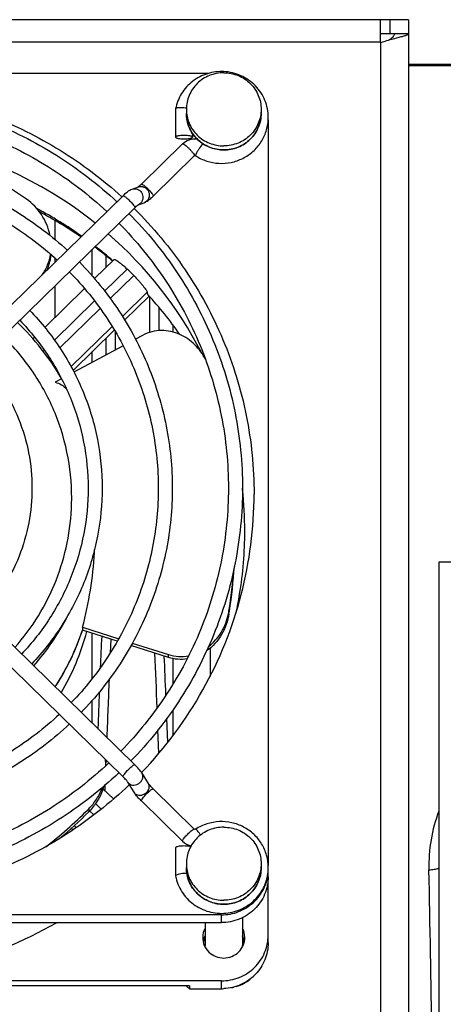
# Model space of a CAD drawing. Extents: x -1709 to 1181, y 8 to 1580.
# Tile 11 of 71: x -870 to -825, y 350 to 455. Entities that reach past the tile are written whole.
import ezdxf

# ---------------------------------------------------------------- set-up
doc = ezdxf.new("R2010")
doc.units = 0
doc.header["$LTSCALE"] = 65.395
doc.layers.get('0').update_dxf_attribs({"linetype": 'CONTINUOUS'})
doc.layers.add('3_ALL_AXES', color=7, linetype='CONTINUOUS')

msp = doc.modelspace()

# ---------------------------------------------------------------- linework, layer by layer
at = {"color": 3, "linetype": 'CONTINUOUS'}
for p, q in [((-828.28, 455.2), (-958.28, 455.2)), ((-831.28, 452.75), (-831.28, 455.2)), ((-828.28, 453.7), (-828.28, 337.64)), ((-831.28, 452.75), (-831.26, 452.76))]:
    msp.add_line(p, q, dxfattribs=at)
at = {"color": 9, "linetype": 'CONTINUOUS'}
for p, q in [((-830.28, 455.2), (-830.28, 453.7)), ((-955.28, 452.82), (-831.28, 452.82)), ((-831.28, 452.75), (-831.28, 337.64)), ((-732.78, 450.25), (-828.28, 450.25)), ((-851.17, 440.66), (-851.18, 440.64)), ((-855.57, 436.35), (-855.58, 436.33)), ((-857.53, 435.1), (-857.54, 435.08)), ((-866.06, 431.67), (-866.06, 433.72)), ((-862.08, 427.77), (-862.08, 430.64)), ((-860.62, 429.94), (-860.62, 428.69)), ((-866.06, 429.26), (-866.06, 429.69)), ((-858.36, 428.52), (-860.77, 426.16)), ((-857.65, 427.82), (-860.16, 425.37)), ((-866.06, 423.36), (-866.06, 426.74)), ((-856.21, 426.05), (-858.87, 423.45)), ((-855.94, 421.75), (-855.94, 425.54)), ((-861.84, 425.11), (-866.13, 420.91)), ((-861.25, 424.3), (-865.56, 420.09)), ((-854.94, 421.93), (-854.94, 424.39)), ((-859.97, 422.38), (-864.36, 418.08)), ((-853.48, 422.55), (-853.48, 421.79)), ((-859.63, 421.81), (-859.63, 419.87)), ((-860.62, 421.11), (-860.62, 419.33)), ((-867.22, 419.85), (-867.34, 419.73)), ((-862.08, 418.55), (-862.08, 419.69)), ((-866.66, 419.02), (-866.74, 418.94)), ((-847.47, 391.63), (-847.47, 391.94)), ((-862.08, 384.76), (-862.08, 389.56)), ((-860.1, 388.93), (-860.16, 387.47)), ((-849.5, 387.96), (-849.5, 384.94)), ((-853.94, 386.97), (-853.94, 387.28)), ((-853.48, 386.85), (-853.48, 384.09)), ((-862.08, 379.95), (-862.08, 382.4)), ((-853.48, 381.36), (-853.48, 378.6)), ((-854.01, 377.93), (-854.11, 380.48)), ((-854.96, 376.75), (-855.06, 379.22)), ((-860.63, 376), (-860.64, 375.69)), ((-860.63, 376), (-860.64, 375.69)), ((-858.8, 374.22), (-858.8, 374.24)), ((-860.73, 373.31), (-860.75, 372.74)), ((-862.46, 370.79), (-862.46, 370.48)), ((-861.14, 370.74), (-861.75, 371.34)), ((-856.84, 371.63), (-856.85, 371.65)), ((-861.93, 370.13), (-862.37, 370.56)), ((-863.8, 368.78), (-864.02, 368.99)), ((-852.43, 367.33), (-852.44, 367.35)), ((-848.28, 358.61), (-848.28, 359.44)), ((-848.28, 351.54), (-848.28, 352.38))]:
    msp.add_line(p, q, dxfattribs=at)
at = {"color": 7, "linetype": 'CONTINUOUS'}
for p, q in [((-828.28, 455.2), (-828.28, 453.7)), ((-828.28, 453.7), (-831.28, 453.7)), ((-849.72, 449.43), (-928.84, 449.43)), ((-853.18, 445.66), (-853.18, 445.65)), ((-853.18, 445.65), (-853.18, 442.63)), ((-843.28, 444.5), (-843.28, 364.72)), ((-851.38, 443.06), (-851.38, 442.63)), ((-856.84, 437.62), (-852.43, 441.93)), ((-855.58, 436.33), (-851.18, 440.64)), ((-857.83, 437.08), (-857.15, 437.32)), ((-885.67, 410.09), (-858.8, 436.37)), ((-884.41, 408.8), (-857.54, 435.08)), ((-857.17, 435.4), (-856.55, 435.62)), ((-859.74, 429.55), (-861.84, 427.5)), ((-862.91, 426.45), (-867.17, 422.28)), ((-856.01, 425.63), (-858.63, 423.06)), ((-856.16, 425.79), (-856.21, 426.05)), ((-859.73, 421.98), (-864.14, 417.67)), ((-856.71, 421.43), (-857.48, 421.02)), ((-868.25, 421.22), (-868.43, 421.05)), ((-858.8, 420.31), (-864.04, 417.49)), ((-865.37, 416.78), (-866.06, 416.41)), ((-857.54, 375.5), (-884.41, 401.79)), ((-858.8, 374.22), (-885.67, 400.5)), ((-863.13, 390.2), (-863.13, 389.89)), ((-863.13, 390.2), (-859.26, 388.97)), ((-859.41, 388.71), (-863.13, 389.89)), ((-853.94, 386.97), (-857.95, 388.24)), ((-857.81, 388.51), (-853.94, 387.28)), ((-856.09, 373.5), (-856.76, 374.59)), ((-859.83, 371.84), (-860.94, 372.93)), ((-857.61, 372.55), (-858.29, 373.64)), ((-851.18, 368.61), (-855.58, 372.92)), ((-852.43, 367.33), (-856.84, 371.63)), ((-864.18, 368.52), (-864.35, 368.69)), ((-853.18, 366.62), (-853.18, 363.6)), ((-843.28, 356.43), (-843.28, 364.25)), ((-848.28, 359.44), (-930.28, 359.44)), ((-930.28, 358.61), (-848.28, 358.61)), ((-848.28, 352.38), (-930.28, 352.38)), ((-851.7, 351.86), (-926.87, 351.86)), ((-851.7, 351.86), (-851.7, 351.54)), ((-851.7, 351.54), (-848.28, 351.54))]:
    msp.add_line(p, q, dxfattribs=at)
at = {"color": 6, "linetype": 'CONTINUOUS'}
for p, q in [((-732.78, 450.42), (-828.28, 450.42)), ((-825.03, 397.18), (-825.03, 227.18)), ((-782.53, 397.18), (-825.03, 397.18))]:
    msp.add_line(p, q, dxfattribs=at)
at = {"color": 9, "linetype": 'CONTINUOUS'}
for points in [[(-854.01, 377.93), (-854.08, 379.6), (-854.11, 380.48)], [(-854.96, 376.75), (-854.99, 377.58), (-855.06, 379.22)]]:
    msp.add_lwpolyline(points, dxfattribs=at)
at = {"color": 7, "linetype": 'CONTINUOUS'}
for centre, radius, start, end in [((-852.69, 441.73), 4.05, 80.5249, 84.2161), ((-848.1, 444.74), 4.83, 357.6331, 359.9964), ((-889.16, 399.07), 43.95, 51.4687, 80.2495), ((-851.09, 440.56), 0.107, 56.9169, 64.604), ((-859.34, 440.06), 3.49, 310.1572, 311.2717), ((-853.71, 431.17), 5.47, 133.3356, 134.3723), ((-856.9, 435.02), 0.467, 123.0567, 124.4558), ((-889, 395.64), 44.6, 54.6914, 61.9171), ((-888.36, 400.06), 42.68, 27.251, 49.0485), ((-888.79, 395.95), 44.22, 49.1772, 52.329), ((-888.61, 396.89), 43.77, 44.9854, 46.2804), ((-888.38, 396.36), 43.65, 35.2267, 42.4044), ((-888.75, 403.25), 27.03, 30.2867, 46.3349), ((-887.42, 400.49), 41.64, 6.1407, 6.3346), ((-887.45, 400.49), 41.67, 0.0038, 6.1401), ((-887.41, 404.44), 42.62, 345.414, 359.9964), ((-887.43, 400.49), 41.65, 350.6657, 359.9981), ((-902.5, 400.58), 40.72, 345.23, 356.6514), ((-902.63, 400.59), 40.85, 356.6472, 357.0969), ((-901.4, 400.59), 54.62, 350.8834, 355.7173), ((-901.41, 400.28), 54.63, 351.2081, 356.26), ((-888.01, 404.64), 43.26, 316.1444, 345.3579), ((-887.51, 400.5), 41.73, 347.8448, 350.6656), ((-853.79, 392.95), 6.4, 348.1449, 350.881), ((-901.25, 400.26), 54.46, 350.8811, 351.2061), ((-888.39, 398.29), 26.62, 327.0892, 341.6135), ((-888.37, 396.61), 26.6, 329.7034, 345.0376), ((-888.28, 398.25), 26.51, 340.9125, 341.6235), ((-888.44, 398.31), 26.67, 327.1017, 340.8926), ((-866.42, 375.22), 5.8, 2.0576, 8.2287), ((-899, 407.45), 51.76, 314.6688, 314.9068), ((-851.6, 376.99), 7.49, 225.4825, 225.6328), ((-898.67, 407.1), 51.29, 308.036, 314.6841), ((-898.82, 406.95), 51.51, 310.1768, 314.9129), ((-866.77, 374.81), 6.12, 314.9089, 317.0772), ((-851.1, 368.69), 1.91, 225.6784, 257.7307), ((-851.84, 359.58), 4.31, 91.8769, 95.8897), ((-889.25, 399.16), 46.79, 269.9671, 299.9126), ((-848.1, 356.18), 2.13, 155.0118, 158.922), ((-847.96, 356.18), 2.13, 21.1139, 24.9717), ((-848.11, 356.19), 2.12, 162.1355, 172.1843), ((-848.11, 356.19), 2.12, 158.9225, 162.1267), ((-848.12, 356.15), 1.92, 179.9995, 184.4488), ((-847.95, 356.15), 1.92, 355.5179, 359.9997), ((-847.95, 356.19), 2.12, 17.5123, 21.1138), ((-847.95, 356.19), 2.12, 7.7972, 17.5023), ((-848.1, 356.31), 5.97, 228.2583, 231.0642), ((-848.1, 356.31), 5.97, 231.0638, 232.9518), ((-848.28, 356.64), 5.1, 270.0018, 272.8289)]:
    msp.add_arc(centre, radius, start, end, dxfattribs=at)
at = {"color": 9, "linetype": 'CONTINUOUS'}
for centre, radius, start, end in [((-848.2, 445.18), 3.83, 180.0106, 187.6614), ((-856.88, 436.55), 0.811, 106.7274, 109.3046), ((-857.5, 436.14), 0.808, 289.3035, 295.3798), ((-888.62, 403.72), 26.89, 318.9582, 332.6396), ((-2671.39, 308.32), 1817.72, 2.31007, 2.49444), ((-2680.17, 307.92), 1827.5, 2.35341, 2.48355), ((911.02, 310.17), 1772.87, 177.59289, 177.7932), ((908.72, 310.23), 1771.56, 177.63635, 177.76318), ((-809.19, 364.63), 16.92, 159.5382, 181.2284), ((-848.2, 364.49), 3.83, 180.0106, 187.6614), ((-3138.58, 314.88), 2313.01, 0.33545, 1.2234)]:
    msp.add_arc(centre, radius, start, end, dxfattribs=at)
at = {"color": 3, "linetype": 'CONTINUOUS'}
for points, knots in [([(-831.26, 452.76), (-831.1, 452.82), (-830.48, 453.01), (-829.86, 453.17), (-829.41, 453.29)], [0, 0, 0, 0, 0.27099, 1, 1, 1, 1]), ([(-829.41, 453.29), (-829.25, 453.33), (-828.97, 453.41), (-828.65, 453.49), (-828.46, 453.57), (-828.36, 453.61), (-828.28, 453.66), (-828.28, 453.7)], [0, 0, 0, 0, 0.403225, 0.709135, 0.82174, 0.906578, 1, 1, 1, 1])]:
    msp.add_open_spline(points, degree=3, knots=knots, dxfattribs=at)
at = {"color": 7, "linetype": 'CONTINUOUS'}
for points, knots in [([(-830.36, 453.03), (-830.28, 453.09), (-830.13, 453.2), (-829.94, 453.36), (-829.82, 453.53), (-829.78, 453.65), (-829.78, 453.7)], [0, 0, 0, 0, 0.331968, 0.605594, 0.822293, 1, 1, 1, 1]), ([(-848.02, 449.65), (-848.61, 449.68), (-849.81, 449.52), (-851.42, 448.69), (-852.63, 447.36), (-853.07, 446.24), (-853.18, 445.66)], [0, 0, 0, 0, 0.251484, 0.502213, 0.751676, 1, 1, 1, 1]), ([(-843.27, 444.74), (-843.27, 445.36), (-843.51, 446.62), (-844.57, 448.22), (-846.14, 449.32), (-847.39, 449.62), (-848.02, 449.65)], [0, 0, 0, 0, 0.248341, 0.497628, 0.74829, 1, 1, 1, 1]), ([(-919.65, 436.25), (-917.61, 438.11), (-913.17, 441.46), (-905.69, 445.17), (-897.63, 447.45), (-889.28, 448.22), (-880.93, 447.45), (-872.88, 445.17), (-865.4, 441.46), (-860.95, 438.11), (-858.92, 436.25)], [0, 0, 0, 0, 0.124435, 0.249331, 0.374572, 0.5, 0.625428, 0.750669, 0.875565, 1, 1, 1, 1]), ([(-852.28, 445.76), (-852.39, 445.77), (-852.6, 445.78), (-852.88, 445.77), (-853.06, 445.75), (-853.17, 445.7), (-853.18, 445.66)], [0, 0, 0, 0, 0.362994, 0.673689, 0.891572, 1, 1, 1, 1]), ([(-869.11, 435.99), (-872.47, 438.36), (-879.69, 442.22), (-887.65, 444.14), (-891.61, 444.54)], [0, 0, 0, 0, 0.508814, 1, 1, 1, 1]), ([(-848.03, 441.27), (-848.55, 441.27), (-849.6, 441.47), (-850.93, 442.34), (-851.82, 443.64), (-852.03, 444.67), (-852.03, 445.18)], [0, 0, 0, 0, 0.252318, 0.503257, 0.752305, 1, 1, 1, 1]), ([(-851.04, 440.65), (-850.67, 440.41), (-849.87, 440.03), (-848.56, 439.78), (-847.23, 439.88), (-845.98, 440.31), (-844.88, 441.06), (-844.01, 442.06), (-843.45, 443.24), (-843.29, 444.11), (-843.27, 444.54)], [0, 0, 0, 0, 0.125352, 0.25098, 0.376673, 0.50217, 0.627275, 0.751899, 0.876087, 1, 1, 1, 1]), ([(-844.03, 445.18), (-844.03, 444.67), (-844.24, 443.64), (-845.13, 442.34), (-846.46, 441.47), (-847.51, 441.27), (-848.03, 441.27)], [0, 0, 0, 0, 0.247695, 0.496743, 0.747682, 1, 1, 1, 1]), ([(-851.38, 442.63), (-851.38, 442.67), (-851.45, 442.71), (-851.54, 442.74), (-851.7, 442.78), (-851.95, 442.81), (-852.28, 442.83), (-852.61, 442.81), (-852.86, 442.78), (-853.02, 442.74), (-853.11, 442.71), (-853.18, 442.67), (-853.18, 442.63)], [0, 0, 0, 0, 0.052537, 0.099834, 0.161041, 0.317288, 0.5, 0.682712, 0.838959, 0.900166, 0.947463, 1, 1, 1, 1]), ([(-853.18, 442.63), (-853.18, 442.6), (-853.11, 442.56), (-853.02, 442.53), (-852.86, 442.49), (-852.61, 442.45), (-852.28, 442.44), (-851.95, 442.45), (-851.7, 442.49), (-851.54, 442.53), (-851.45, 442.56), (-851.38, 442.6), (-851.38, 442.63)], [0, 0, 0, 0, 0.052537, 0.099834, 0.161041, 0.317288, 0.5, 0.682712, 0.838959, 0.900166, 0.947463, 1, 1, 1, 1]), ([(-852.43, 441.93), (-852.24, 442.12), (-851.75, 442.42), (-851.18, 442.49), (-850.9, 442.46)], [0, 0, 0, 0, 0.499574, 1, 1, 1, 1]), ([(-851.18, 440.64), (-851.17, 440.64), (-851.14, 440.67), (-851.11, 440.67), (-851.08, 440.67)], [0, 0, 0, 0, 0.182564, 1, 1, 1, 1]), ([(-857.21, 437.3), (-857.2, 437.3), (-857.16, 437.33), (-857.12, 437.37), (-857.08, 437.39)], [0, 0, 0, 0, 0.184078, 1, 1, 1, 1]), ([(-857.03, 437.44), (-857.02, 437.45), (-856.95, 437.51), (-856.89, 437.57), (-856.84, 437.62)], [0, 0, 0, 0, 0.234533, 1, 1, 1, 1]), ([(-858.8, 436.37), (-858.64, 436.52), (-858.35, 436.79), (-858, 437.02), (-857.83, 437.08)], [0, 0, 0, 0, 0.537949, 1, 1, 1, 1]), ([(-856.04, 435.92), (-856, 435.95), (-855.84, 436.08), (-855.69, 436.22), (-855.58, 436.33)], [0, 0, 0, 0, 0.231914, 1, 1, 1, 1]), ([(-866.6, 432.12), (-866.76, 432.91), (-867.37, 434.4), (-868.49, 435.55), (-869.11, 435.99)], [0, 0, 0, 0, 0.512731, 1, 1, 1, 1]), ([(-857.47, 435.15), (-857.41, 435.21), (-857.31, 435.3), (-857.2, 435.38), (-857.16, 435.41)], [0, 0, 0, 0, 0.607384, 1, 1, 1, 1]), ([(-856.55, 435.62), (-856.5, 435.64), (-856.32, 435.72), (-856.15, 435.83), (-856.04, 435.92)], [0, 0, 0, 0, 0.260696, 1, 1, 1, 1]), ([(-857.61, 435.01), (-855.59, 433.01), (-851.93, 428.6), (-847.86, 421.08), (-845.35, 412.92), (-844.79, 407.26), (-844.79, 404.44)], [0, 0, 0, 0, 0.25123, 0.501465, 0.750936, 1, 1, 1, 1]), ([(-867.44, 427.92), (-867.2, 428.24), (-866.81, 428.94), (-866.61, 429.72), (-866.55, 430.11)], [0, 0, 0, 0, 0.499477, 1, 1, 1, 1]), ([(-866.51, 430.08), (-866.52, 429.93), (-866.61, 429.34), (-866.79, 428.76), (-866.99, 428.35)], [0, 0, 0, 0, 0.249006, 1, 1, 1, 1]), ([(-859.74, 429.55), (-859.73, 429.56), (-859.67, 429.55), (-859.58, 429.51), (-859.44, 429.42), (-859.27, 429.3), (-859.07, 429.15), (-858.76, 428.89), (-858.52, 428.67), (-858.36, 428.52)], [0, 0, 0, 0, 0.028552, 0.087036, 0.177645, 0.298382, 0.445779, 0.615376, 1, 1, 1, 1]), ([(-857.65, 427.82), (-857.47, 427.64), (-857.2, 427.36), (-856.88, 426.99), (-856.67, 426.73), (-856.49, 426.5), (-856.35, 426.31), (-856.26, 426.17), (-856.22, 426.08), (-856.21, 426.05)], [0, 0, 0, 0, 0.340013, 0.501333, 0.64869, 0.776449, 0.879812, 0.955076, 1, 1, 1, 1]), ([(-849.99, 418.86), (-850.28, 419.43), (-851.05, 420.51), (-852.42, 421.46), (-853.68, 421.88), (-854.69, 421.99), (-855.74, 421.86), (-856.4, 421.6), (-856.71, 421.43)], [0, 0, 0, 0, 0.24224, 0.485617, 0.609853, 0.736603, 0.86664, 1, 1, 1, 1]), ([(-866.06, 416.41), (-865.82, 416.36), (-865.36, 416.19), (-864.99, 415.87), (-864.83, 415.69)], [0, 0, 0, 0, 0.511288, 1, 1, 1, 1]), ([(-847.47, 391.63), (-847.6, 390.86), (-848.13, 389.34), (-849.21, 388.13), (-849.86, 387.68)], [0, 0, 0, 0, 0.498339, 1, 1, 1, 1]), ([(-849.66, 388.13), (-849.11, 388.56), (-848.18, 389.64), (-847.67, 390.96), (-847.53, 391.64)], [0, 0, 0, 0, 0.501521, 1, 1, 1, 1]), ([(-853.94, 387.28), (-853.59, 387.17), (-852.87, 387.04), (-852.14, 387.09), (-851.79, 387.15)], [0, 0, 0, 0, 0.505228, 1, 1, 1, 1]), ([(-851.96, 386.81), (-852.29, 386.77), (-852.96, 386.74), (-853.62, 386.87), (-853.94, 386.97)], [0, 0, 0, 0, 0.495293, 1, 1, 1, 1]), ([(-856.76, 374.59), (-856.86, 374.75), (-857.11, 375.06), (-857.39, 375.35), (-857.54, 375.5)], [0, 0, 0, 0, 0.460842, 1, 1, 1, 1]), ([(-858.29, 373.64), (-858.31, 373.67), (-858.37, 373.75), (-858.53, 373.95), (-858.69, 374.11), (-858.8, 374.22)], [0, 0, 0, 0, 0.142215, 0.389478, 1, 1, 1, 1]), ([(-858.12, 373.37), (-860.18, 371.4), (-864.69, 367.84), (-872.36, 363.89), (-880.66, 361.46), (-889.28, 360.64), (-897.9, 361.46), (-906.21, 363.89), (-913.87, 367.84), (-918.39, 371.4), (-920.44, 373.37)], [0, 0, 0, 0, 0.124404, 0.249292, 0.374547, 0.5, 0.625453, 0.750708, 0.875596, 1, 1, 1, 1]), ([(-862.46, 370.79), (-862.14, 371.11), (-861.56, 371.82), (-861.15, 372.65), (-860.99, 373.08)], [0, 0, 0, 0, 0.494149, 1, 1, 1, 1]), ([(-860.86, 373.19), (-860.99, 372.71), (-861.38, 371.8), (-861.96, 371), (-862.29, 370.65)], [0, 0, 0, 0, 0.506388, 1, 1, 1, 1]), ([(-855.58, 372.92), (-855.69, 373.03), (-855.84, 373.19), (-856.01, 373.39), (-856.07, 373.47), (-856.09, 373.5)], [0, 0, 0, 0, 0.610521, 0.857785, 1, 1, 1, 1]), ([(-857.45, 372.32), (-857.47, 372.34), (-857.52, 372.41), (-857.58, 372.49), (-857.61, 372.55)], [0, 0, 0, 0, 0.263034, 1, 1, 1, 1]), ([(-856.85, 371.65), (-856.91, 371.7), (-857.12, 371.92), (-857.32, 372.14), (-857.45, 372.32)], [0, 0, 0, 0, 0.262192, 1, 1, 1, 1]), ([(-843.27, 364.51), (-843.27, 364.95), (-843.39, 365.84), (-843.93, 367.07), (-844.78, 368.11), (-845.88, 368.89), (-847.16, 369.36), (-848.51, 369.47), (-849.84, 369.23), (-850.66, 368.84), (-851.04, 368.6)], [0, 0, 0, 0, 0.123913, 0.248077, 0.372673, 0.49776, 0.623258, 0.748968, 0.874623, 1, 1, 1, 1]), ([(-851.04, 368.6), (-851.06, 368.59), (-851.11, 368.58), (-851.16, 368.6), (-851.18, 368.61)], [0, 0, 0, 0, 0.542726, 1, 1, 1, 1]), ([(-851.56, 366.73), (-851.63, 366.75), (-851.78, 366.78), (-852.11, 366.81), (-852.46, 366.81), (-852.8, 366.78), (-852.97, 366.74), (-853.08, 366.71), (-853.14, 366.68), (-853.18, 366.64), (-853.18, 366.62)], [0, 0, 0, 0, 0.122503, 0.273483, 0.604562, 0.754266, 0.874808, 0.920968, 0.956823, 1, 1, 1, 1]), ([(-853.18, 363.59), (-853.07, 363), (-852.72, 362.13), (-851.97, 361.17), (-851.06, 360.36), (-849.65, 359.67), (-847.79, 359.51), (-845.99, 360.01), (-844.74, 360.94), (-843.99, 361.91), (-843.44, 362.99), (-843.27, 363.91), (-843.27, 364.51)], [0, 0, 0, 0, 0.124129, 0.186672, 0.249388, 0.374755, 0.500473, 0.626066, 0.751123, 0.813665, 0.876056, 1, 1, 1, 1]), ([(-848.03, 360.57), (-848.55, 360.57), (-849.6, 360.77), (-850.93, 361.64), (-851.82, 362.94), (-852.03, 363.98), (-852.03, 364.49)], [0, 0, 0, 0, 0.252318, 0.503257, 0.752305, 1, 1, 1, 1]), ([(-844.03, 364.49), (-844.03, 363.98), (-844.24, 362.94), (-845.13, 361.64), (-846.46, 360.77), (-847.51, 360.57), (-848.03, 360.57)], [0, 0, 0, 0, 0.247695, 0.496743, 0.747682, 1, 1, 1, 1]), ([(-852.28, 363.87), (-852.4, 363.86), (-852.61, 363.83), (-852.89, 363.77), (-853.07, 363.7), (-853.16, 363.65), (-853.18, 363.61), (-853.18, 363.6)], [0, 0, 0, 0, 0.359657, 0.670375, 0.889037, 0.956532, 1, 1, 1, 1]), ([(-848.28, 359.44), (-847.66, 359.44), (-846.41, 359.68), (-844.79, 360.67), (-843.66, 362.18), (-843.33, 363.4), (-843.29, 364.01)], [0, 0, 0, 0, 0.252428, 0.503481, 0.752516, 1, 1, 1, 1]), ([(-843.28, 363.5), (-843.28, 362.87), (-843.54, 361.58), (-844.66, 359.95), (-846.32, 358.87), (-847.63, 358.61), (-848.28, 358.61)], [0, 0, 0, 0, 0.247443, 0.496392, 0.747454, 1, 1, 1, 1]), ([(-848.28, 352.38), (-847.63, 352.38), (-846.32, 352.63), (-844.66, 353.71), (-843.54, 355.34), (-843.28, 356.63), (-843.28, 357.27)], [0, 0, 0, 0, 0.252546, 0.503608, 0.752557, 1, 1, 1, 1]), ([(-843.28, 356.43), (-843.28, 355.82), (-843.53, 354.57), (-844.58, 352.98), (-846.15, 351.88), (-847.4, 351.58), (-848.03, 351.55)], [0, 0, 0, 0, 0.247516, 0.496453, 0.74744, 1, 1, 1, 1])]:
    msp.add_open_spline(points, degree=3, knots=knots, dxfattribs=at)
at = {"color": 9, "linetype": 'CONTINUOUS'}
for points, knots in [([(-852, 444.67), (-851.93, 444.21), (-851.63, 443.29), (-850.72, 442.17), (-849.47, 441.44), (-848.51, 441.27), (-848.03, 441.27)], [0, 0, 0, 0, 0.247501, 0.496629, 0.747658, 1, 1, 1, 1]), ([(-848.03, 441.27), (-847.51, 441.27), (-846.46, 441.47), (-845.13, 442.34), (-844.24, 443.64), (-844.03, 444.67), (-844.03, 445.18)], [0, 0, 0, 0, 0.252561, 0.503608, 0.752556, 1, 1, 1, 1]), ([(-852.43, 441.93), (-852.43, 441.93), (-852.4, 441.93), (-852.32, 441.9), (-852.18, 441.8), (-851.98, 441.64), (-851.75, 441.42), (-851.53, 441.19), (-851.35, 440.98), (-851.23, 440.82), (-851.18, 440.72), (-851.17, 440.68), (-851.17, 440.66)], [0, 0, 0, 0, 0.015955, 0.044533, 0.144502, 0.292533, 0.469322, 0.651058, 0.813195, 0.934153, 0.974343, 1, 1, 1, 1]), ([(-850.28, 441.95), (-850.42, 441.78), (-850.62, 441.49), (-850.85, 441.11), (-850.95, 440.92), (-850.99, 440.84)], [0, 0, 0, 0, 0.520324, 0.787866, 1, 1, 1, 1]), ([(-850.99, 440.84), (-851, 440.8), (-851.03, 440.75), (-851.04, 440.69), (-851.04, 440.67)], [0, 0, 0, 0, 0.624557, 1, 1, 1, 1]), ([(-851.04, 440.67), (-851.04, 440.67), (-851.04, 440.66), (-851.04, 440.65), (-851.04, 440.65)], [0, 0, 0, 0, 0.323528, 1, 1, 1, 1]), ([(-857.83, 437.08), (-857.74, 437.11), (-857.55, 437.14), (-857.16, 437.07), (-856.76, 436.74), (-856.61, 436.14), (-856.76, 435.75), (-856.89, 435.61)], [0, 0, 0, 0, 0.122514, 0.246438, 0.497166, 0.751595, 1, 1, 1, 1]), ([(-857.11, 437.33), (-857.02, 437.36), (-856.83, 437.38), (-856.46, 437.29), (-856.07, 436.96), (-855.93, 436.37), (-856.09, 435.99), (-856.21, 435.85)], [0, 0, 0, 0, 0.122512, 0.246534, 0.497475, 0.751761, 1, 1, 1, 1]), ([(-856.84, 437.62), (-856.82, 437.63), (-856.75, 437.61), (-856.65, 437.54), (-856.5, 437.43), (-856.32, 437.27), (-856.13, 437.09), (-855.9, 436.84), (-855.74, 436.66), (-855.66, 436.53)], [0, 0, 0, 0, 0.035907, 0.114923, 0.23458, 0.384704, 0.551634, 0.719968, 1, 1, 1, 1]), ([(-858.8, 436.37), (-858.78, 436.38), (-858.71, 436.36), (-858.61, 436.29), (-858.46, 436.18), (-858.28, 436.02), (-858.09, 435.84), (-857.86, 435.59), (-857.7, 435.41), (-857.62, 435.28)], [0, 0, 0, 0, 0.035907, 0.114923, 0.23458, 0.384704, 0.551634, 0.719968, 1, 1, 1, 1]), ([(-855.66, 436.53), (-855.64, 436.5), (-855.6, 436.44), (-855.57, 436.38), (-855.57, 436.35)], [0, 0, 0, 0, 0.631114, 1, 1, 1, 1]), ([(-857.62, 435.28), (-857.59, 435.24), (-857.56, 435.19), (-857.53, 435.13), (-857.53, 435.1)], [0, 0, 0, 0, 0.631114, 1, 1, 1, 1]), ([(-864.29, 403.4), (-864.25, 405.05), (-864.5, 408.37), (-865.91, 413.17), (-868.27, 417.58), (-870.42, 420.16), (-871.61, 421.32)], [0, 0, 0, 0, 0.249058, 0.498508, 0.748737, 1, 1, 1, 1]), ([(-870.36, 388.04), (-869.43, 389.1), (-867.74, 391.37), (-865.85, 395.16), (-864.65, 399.2), (-864.33, 402), (-864.29, 403.4)], [0, 0, 0, 0, 0.251066, 0.501262, 0.750815, 1, 1, 1, 1]), ([(-858.72, 374.41), (-858.63, 374.54), (-858.48, 374.73), (-858.25, 374.97), (-858.06, 375.15), (-857.88, 375.31), (-857.73, 375.43), (-857.63, 375.49), (-857.55, 375.52), (-857.54, 375.5)], [0, 0, 0, 0, 0.280032, 0.448366, 0.615296, 0.76542, 0.885077, 0.964093, 1, 1, 1, 1]), ([(-858.8, 374.28), (-858.79, 374.29), (-858.77, 374.34), (-858.74, 374.38), (-858.72, 374.41)], [0, 0, 0, 0, 0.194906, 1, 1, 1, 1]), ([(-858.8, 374.24), (-858.8, 374.24), (-858.8, 374.25), (-858.8, 374.27), (-858.8, 374.28)], [0, 0, 0, 0, 0.202602, 1, 1, 1, 1]), ([(-858.16, 373.49), (-858.09, 373.43), (-857.92, 373.34), (-857.62, 373.31), (-857.31, 373.38), (-857.03, 373.54), (-856.81, 373.77), (-856.68, 374.04), (-856.65, 374.33), (-856.72, 374.51), (-856.76, 374.59)], [0, 0, 0, 0, 0.116401, 0.240986, 0.373082, 0.508618, 0.642148, 0.769021, 0.887459, 1, 1, 1, 1]), ([(-857.49, 372.4), (-857.42, 372.34), (-857.24, 372.25), (-856.94, 372.22), (-856.63, 372.29), (-856.35, 372.45), (-856.13, 372.68), (-856, 372.95), (-855.98, 373.24), (-856.04, 373.42), (-856.09, 373.5)], [0, 0, 0, 0, 0.116401, 0.240986, 0.373082, 0.508618, 0.642148, 0.769021, 0.887459, 1, 1, 1, 1]), ([(-856.76, 371.83), (-856.68, 371.96), (-856.52, 372.14), (-856.29, 372.39), (-856.1, 372.57), (-855.92, 372.73), (-855.77, 372.85), (-855.67, 372.91), (-855.59, 372.93), (-855.58, 372.92)], [0, 0, 0, 0, 0.280032, 0.448366, 0.615296, 0.76542, 0.885077, 0.964093, 1, 1, 1, 1]), ([(-856.84, 371.7), (-856.83, 371.71), (-856.81, 371.75), (-856.78, 371.8), (-856.76, 371.83)], [0, 0, 0, 0, 0.194906, 1, 1, 1, 1]), ([(-856.85, 371.65), (-856.85, 371.66), (-856.84, 371.67), (-856.84, 371.69), (-856.84, 371.7)], [0, 0, 0, 0, 0.202602, 1, 1, 1, 1]), ([(-852.36, 367.52), (-852.27, 367.65), (-852.11, 367.84), (-851.88, 368.08), (-851.69, 368.26), (-851.52, 368.42), (-851.36, 368.54), (-851.27, 368.6), (-851.19, 368.63), (-851.18, 368.61)], [0, 0, 0, 0, 0.280032, 0.448366, 0.615296, 0.76542, 0.885077, 0.964093, 1, 1, 1, 1]), ([(-850.5, 367.98), (-850.56, 368.06), (-850.67, 368.22), (-850.81, 368.4), (-850.91, 368.51), (-850.96, 368.57), (-851, 368.6), (-851.03, 368.61), (-851.04, 368.6)], [0, 0, 0, 0, 0.38188, 0.699471, 0.820783, 0.911847, 0.970645, 1, 1, 1, 1]), ([(-852.44, 367.35), (-852.44, 367.35), (-852.44, 367.36), (-852.44, 367.38), (-852.43, 367.39)], [0, 0, 0, 0, 0.202602, 1, 1, 1, 1]), ([(-852.43, 367.39), (-852.43, 367.4), (-852.41, 367.45), (-852.38, 367.49), (-852.36, 367.52)], [0, 0, 0, 0, 0.194906, 1, 1, 1, 1]), ([(-848.03, 360.57), (-847.51, 360.57), (-846.46, 360.78), (-845.13, 361.64), (-844.24, 362.94), (-844.03, 363.98), (-844.03, 364.49)], [0, 0, 0, 0, 0.252561, 0.503608, 0.752556, 1, 1, 1, 1]), ([(-826.1, 364.27), (-825.91, 364.27), (-825.54, 364.3), (-825.19, 364.39), (-825.03, 364.46)], [0, 0, 0, 0, 0.534282, 1, 1, 1, 1]), ([(-852, 363.98), (-851.93, 363.51), (-851.63, 362.6), (-850.72, 361.48), (-849.47, 360.74), (-848.51, 360.57), (-848.03, 360.57)], [0, 0, 0, 0, 0.247501, 0.496629, 0.747658, 1, 1, 1, 1])]:
    msp.add_open_spline(points, degree=3, knots=knots, dxfattribs=at)
at = {"color": 7, "linetype": 'CONTINUOUS'}
msp.add_open_spline([(-851.08, 440.67), (-851.07, 440.67), (-851.06, 440.66), (-851.05, 440.66)], degree=3, dxfattribs=at)
at = {"color": 9, "linetype": 'CONTINUOUS'}
for points in [[(-856.89, 435.61), (-856.96, 435.53), (-857.05, 435.46), (-857.15, 435.41)], [(-856.21, 435.85), (-856.3, 435.75), (-856.42, 435.66), (-856.55, 435.62)], [(-861.08, 389.24), (-861.13, 388.13), (-861.18, 387.01), (-861.23, 385.9)], [(-858.29, 373.64), (-858.26, 373.58), (-858.21, 373.53), (-858.16, 373.49)], [(-857.61, 372.55), (-857.58, 372.49), (-857.54, 372.44), (-857.49, 372.4)]]:
    msp.add_open_spline(points, degree=3, dxfattribs=at)
at = {"layer": '3_ALL_AXES', "color": 7, "linetype": 'CONTINUOUS'}
for p, q in [((-852.03, 445.61), (-852.03, 445.18)), ((-844.03, 445.61), (-844.03, 445.18)), ((-852.03, 364.91), (-852.03, 364.49)), ((-844.03, 364.91), (-844.03, 364.49)), ((-850.03, 358.61), (-850.03, 356.15)), ((-846.03, 359.14), (-846.03, 356.15))]:
    msp.add_line(p, q, dxfattribs=at)
for centre, radius, start, end in [((-889.01, 394.78), 45.2, 55.3431, 61.943), ((-888.79, 395.09), 44.82, 49.8945, 53.0095), ((-848.12, 357.02), 2.16, 152.2492, 179.9617), ((-848.1, 356.18), 2.18, 152.2716, 158.7976), ((-847.95, 357.02), 2.16, 0.0383, 27.7508), ((-847.96, 356.18), 2.18, 21.2024, 27.7284), ((-848.11, 356.19), 2.17, 158.817, 168.8356), ((-847.95, 356.19), 2.17, 11.1644, 21.183), ((-847.94, 356.03), 4.42, 311.5803, 315.3457), ((-848, 356.1), 4.52, 286.8427, 308.276), ((-848.04, 356.23), 4.65, 280.497, 283.4017)]:
    msp.add_arc(centre, radius, start, end, dxfattribs=at)
for points, knots in [([(-848.03, 449.52), (-848.55, 449.52), (-849.6, 449.32), (-850.93, 448.45), (-851.82, 447.15), (-852.03, 446.12), (-852.03, 445.61)], [0, 0, 0, 0, 0.252573, 0.503608, 0.752557, 1, 1, 1, 1]), ([(-848.03, 449.52), (-847.51, 449.52), (-846.46, 449.32), (-845.13, 448.45), (-844.24, 447.15), (-844.03, 446.12), (-844.03, 445.61)], [0, 0, 0, 0, 0.252573, 0.503608, 0.752557, 1, 1, 1, 1]), ([(-919.11, 435.73), (-917.12, 437.58), (-912.78, 440.92), (-905.43, 444.62), (-897.5, 446.89), (-889.28, 447.66), (-881.06, 446.89), (-873.13, 444.62), (-865.79, 440.92), (-861.44, 437.58), (-859.45, 435.73)], [0, 0, 0, 0, 0.124442, 0.249338, 0.374577, 0.5, 0.625423, 0.750662, 0.875558, 1, 1, 1, 1]), ([(-918.04, 434.68), (-916.12, 436.46), (-911.93, 439.67), (-904.85, 443.23), (-897.21, 445.41), (-889.28, 446.15), (-881.36, 445.41), (-873.72, 443.23), (-866.64, 439.67), (-862.44, 436.46), (-860.53, 434.68)], [0, 0, 0, 0, 0.124404, 0.249293, 0.374548, 0.5, 0.625452, 0.750707, 0.875596, 1, 1, 1, 1]), ([(-852.03, 445.61), (-852.03, 445.1), (-851.82, 444.07), (-850.93, 442.77), (-849.6, 441.9), (-848.55, 441.7), (-848.03, 441.7)], [0, 0, 0, 0, 0.247443, 0.496392, 0.747427, 1, 1, 1, 1]), ([(-844.03, 445.61), (-844.03, 445.1), (-844.24, 444.07), (-845.13, 442.77), (-846.46, 441.9), (-847.51, 441.7), (-848.03, 441.7)], [0, 0, 0, 0, 0.247443, 0.496392, 0.747427, 1, 1, 1, 1]), ([(-913.81, 430.54), (-912.17, 432.05), (-908.58, 434.78), (-902.54, 437.8), (-896.03, 439.65), (-889.28, 440.28), (-882.53, 439.65), (-876.02, 437.8), (-869.98, 434.78), (-866.4, 432.05), (-864.76, 430.54)], [0, 0, 0, 0, 0.124453, 0.249351, 0.374585, 0.5, 0.625415, 0.750649, 0.875547, 1, 1, 1, 1]), ([(-912.73, 429.49), (-911.16, 430.93), (-907.74, 433.53), (-901.96, 436.4), (-895.73, 438.17), (-889.28, 438.77), (-882.83, 438.17), (-876.6, 436.4), (-870.83, 433.53), (-867.4, 430.93), (-865.83, 429.49)], [0, 0, 0, 0, 0.124407, 0.249297, 0.374551, 0.5, 0.625449, 0.750703, 0.875593, 1, 1, 1, 1]), ([(-858.16, 434.47), (-856.25, 432.53), (-852.79, 428.28), (-848.94, 421.04), (-846.56, 413.21), (-846.03, 407.79), (-846.03, 405.08)], [0, 0, 0, 0, 0.251158, 0.501378, 0.750879, 1, 1, 1, 1]), ([(-859.23, 433.42), (-857.39, 431.55), (-854.05, 427.45), (-850.33, 420.47), (-848.05, 412.92), (-847.53, 407.69), (-847.53, 405.08)], [0, 0, 0, 0, 0.251247, 0.501484, 0.750947, 1, 1, 1, 1]), ([(-863.46, 429.28), (-861.9, 427.68), (-859.06, 424.18), (-855.91, 418.21), (-853.97, 411.77), (-853.53, 407.31), (-853.53, 405.08)], [0, 0, 0, 0, 0.25114, 0.501356, 0.750864, 1, 1, 1, 1]), ([(-864.54, 428.24), (-863.04, 426.7), (-860.32, 423.35), (-857.31, 417.64), (-855.45, 411.48), (-855.03, 407.21), (-855.03, 405.08)], [0, 0, 0, 0, 0.251247, 0.501483, 0.750945, 1, 1, 1, 1]), ([(-868.77, 424.1), (-867.55, 422.83), (-865.34, 420.07), (-862.88, 415.39), (-861.37, 410.33), (-861.03, 406.83), (-861.03, 405.08)], [0, 0, 0, 0, 0.251113, 0.501323, 0.750841, 1, 1, 1, 1]), ([(-869.84, 423.05), (-868.69, 421.85), (-866.6, 419.24), (-864.28, 414.81), (-862.85, 410.04), (-862.53, 406.73), (-862.53, 405.08)], [0, 0, 0, 0, 0.251247, 0.501482, 0.750942, 1, 1, 1, 1]), ([(-874.08, 418.91), (-873.2, 417.98), (-871.62, 415.96), (-869.86, 412.56), (-868.77, 408.89), (-868.53, 406.35), (-868.53, 405.08)], [0, 0, 0, 0, 0.251067, 0.501268, 0.750803, 1, 1, 1, 1]), ([(-868.53, 405.08), (-868.53, 403.84), (-868.77, 401.35), (-869.81, 397.75), (-871.5, 394.39), (-873.03, 392.4), (-873.87, 391.48)], [0, 0, 0, 0, 0.249225, 0.498774, 0.748967, 1, 1, 1, 1]), ([(-862.53, 405.08), (-862.53, 403.46), (-862.84, 400.2), (-864.23, 395.49), (-866.48, 391.12), (-868.51, 388.53), (-869.64, 387.34)], [0, 0, 0, 0, 0.249083, 0.498555, 0.748783, 1, 1, 1, 1]), ([(-861.03, 405.08), (-861.03, 403.36), (-861.36, 399.91), (-862.83, 394.92), (-865.22, 390.29), (-867.37, 387.55), (-868.56, 386.29)], [0, 0, 0, 0, 0.24918, 0.498709, 0.748912, 1, 1, 1, 1]), ([(-855.03, 405.08), (-855.03, 402.98), (-855.44, 398.76), (-857.25, 392.66), (-860.21, 387.01), (-862.86, 383.67), (-864.33, 382.14)], [0, 0, 0, 0, 0.249074, 0.498546, 0.748776, 1, 1, 1, 1]), ([(-853.53, 405.08), (-853.53, 402.88), (-853.96, 398.47), (-855.86, 392.09), (-858.94, 386.18), (-861.72, 382.69), (-863.26, 381.1)], [0, 0, 0, 0, 0.249153, 0.498669, 0.74888, 1, 1, 1, 1]), ([(-847.53, 405.08), (-847.53, 402.5), (-848.04, 397.32), (-850.28, 389.84), (-853.93, 382.91), (-857.21, 378.82), (-859.02, 376.96)], [0, 0, 0, 0, 0.249069, 0.49854, 0.748772, 1, 1, 1, 1]), ([(-846.03, 405.08), (-846.03, 402.4), (-846.56, 397.03), (-848.88, 389.27), (-852.67, 382.08), (-856.07, 377.84), (-857.95, 375.91)], [0, 0, 0, 0, 0.249135, 0.498643, 0.748859, 1, 1, 1, 1]), ([(-865.61, 380.88), (-867.19, 379.41), (-870.63, 376.75), (-876.46, 373.81), (-882.75, 372.01), (-889.28, 371.4), (-895.81, 372.01), (-902.1, 373.81), (-907.93, 376.75), (-911.38, 379.41), (-912.95, 380.88)], [0, 0, 0, 0, 0.124395, 0.249283, 0.374541, 0.5, 0.625459, 0.750717, 0.875605, 1, 1, 1, 1]), ([(-864.54, 379.83), (-866.18, 378.29), (-869.78, 375.5), (-875.88, 372.42), (-882.46, 370.52), (-889.28, 369.89), (-896.11, 370.52), (-902.69, 372.42), (-908.78, 375.5), (-912.38, 378.29), (-914.02, 379.83)], [0, 0, 0, 0, 0.124443, 0.249338, 0.374577, 0.5, 0.625423, 0.750662, 0.875558, 1, 1, 1, 1]), ([(-860.31, 375.69), (-862.23, 373.88), (-866.44, 370.61), (-873.57, 366.99), (-881.28, 364.76), (-889.28, 364.01), (-897.28, 364.76), (-904.99, 366.99), (-912.12, 370.61), (-916.33, 373.88), (-918.25, 375.69)], [0, 0, 0, 0, 0.124395, 0.249281, 0.374541, 0.5, 0.625459, 0.750719, 0.875605, 1, 1, 1, 1]), ([(-859.23, 374.64), (-861.23, 372.76), (-865.59, 369.36), (-872.99, 365.6), (-880.98, 363.28), (-889.28, 362.5), (-897.58, 363.28), (-905.57, 365.6), (-912.97, 369.36), (-917.34, 372.76), (-919.33, 374.64)], [0, 0, 0, 0, 0.124434, 0.249328, 0.37457, 0.5, 0.62543, 0.750672, 0.875566, 1, 1, 1, 1]), ([(-848.03, 368.82), (-848.55, 368.82), (-849.6, 368.62), (-850.93, 367.75), (-851.82, 366.45), (-852.03, 365.42), (-852.03, 364.91)], [0, 0, 0, 0, 0.252573, 0.503608, 0.752557, 1, 1, 1, 1]), ([(-848.03, 368.82), (-847.51, 368.82), (-846.46, 368.62), (-845.13, 367.75), (-844.24, 366.45), (-844.03, 365.42), (-844.03, 364.91)], [0, 0, 0, 0, 0.252573, 0.503608, 0.752557, 1, 1, 1, 1]), ([(-852.03, 364.91), (-852.03, 364.4), (-851.82, 363.37), (-850.93, 362.07), (-849.6, 361.2), (-848.55, 361), (-848.03, 361)], [0, 0, 0, 0, 0.247443, 0.496392, 0.747427, 1, 1, 1, 1]), ([(-844.03, 364.91), (-844.03, 364.4), (-844.24, 363.37), (-845.13, 362.07), (-846.46, 361.2), (-847.51, 361), (-848.03, 361)], [0, 0, 0, 0, 0.247443, 0.496392, 0.747427, 1, 1, 1, 1]), ([(-850.28, 357.02), (-850.28, 356.74), (-850.16, 356.15), (-849.66, 355.42), (-848.91, 354.93), (-848.32, 354.82), (-848.03, 354.82)], [0, 0, 0, 0, 0.247442, 0.496391, 0.747441, 1, 1, 1, 1]), ([(-848.03, 354.82), (-847.74, 354.82), (-847.15, 354.93), (-846.4, 355.42), (-845.9, 356.15), (-845.78, 356.74), (-845.78, 357.02)], [0, 0, 0, 0, 0.252559, 0.503609, 0.752558, 1, 1, 1, 1])]:
    msp.add_open_spline(points, degree=3, knots=knots, dxfattribs=at)

doc.saveas('drawing.dxf')
